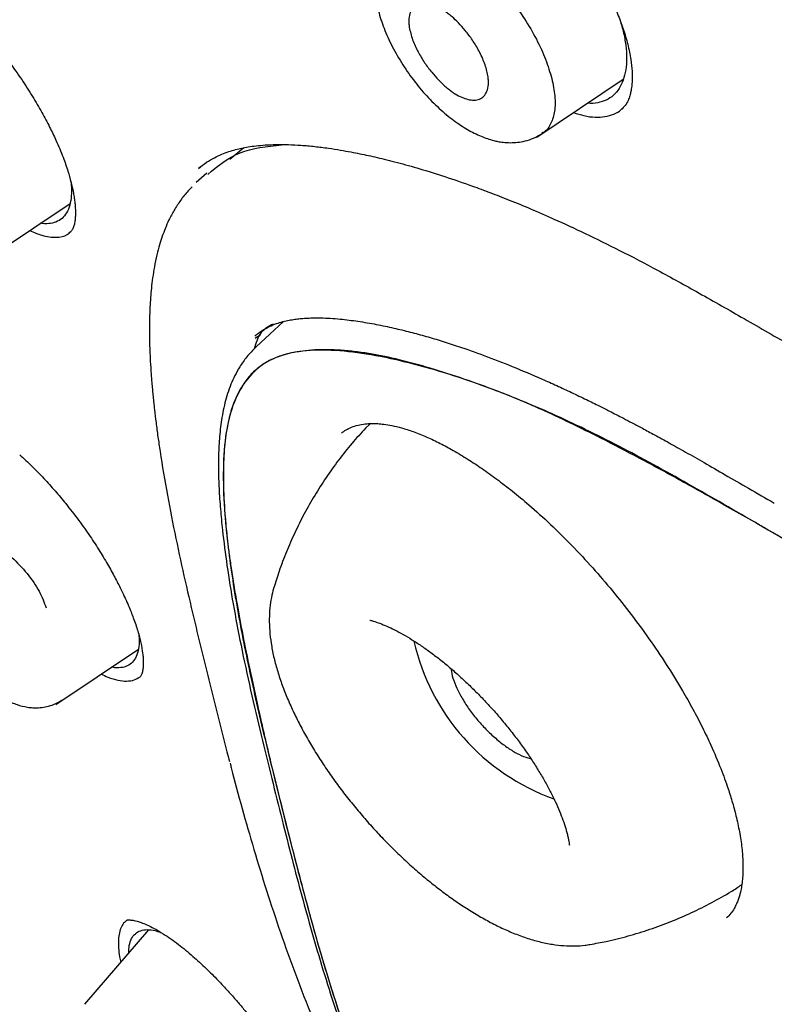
# Model space of a CAD drawing. Header units: millimetres. Extents: x 8 to 1894, y 12 to 2738.
# Tile 24 of 158: x 1386 to 1398, y 702 to 718. Entities that reach past the tile are written whole.
import ezdxf

# ---------------------------------------------------------------- set-up
doc = ezdxf.new("R2010")
doc.units = ezdxf.units.MM

msp = doc.modelspace()

# ---------------------------------------------------------------- linework, layer by layer
at = {"color": 7, "linetype": 'Continuous', "lineweight": 30}
for p, q in [((1394.318, 715.854), (1395.683, 716.771)), ((1395.669, 716.307), (1395.684, 716.32)), ((1389.686, 715.689), (1389.466, 715.501)), ((1388.994, 715.381), (1388.975, 715.366)), ((1389.098, 715.289), (1388.931, 715.139)), ((1385.618, 713.922), (1386.937, 714.808)), ((1386.94, 714.354), (1386.943, 714.357)), ((1390.314, 712.941), (1389.879, 712.54)), ((1389.948, 712.73), (1389.865, 712.675)), ((1391.684, 711.327), (1391.662, 711.308)), ((1390.158, 708.732), (1390.156, 708.725)), ((1391.679, 708.219), (1391.68, 708.219)), ((1386.714, 706.886), (1388.018, 707.762)), ((1394.834, 704.661), (1394.834, 704.661)), ((1388.18, 703.32), (1387.168, 702.146))]:
    msp.add_line(p, q, dxfattribs=at)
at = {"color": 7, "linetype": 'Continuous', "lineweight": 30, "flags": 128}
msp.add_lwpolyline([(1391.695, 711.336), (1391.676, 711.32), (1391.607, 711.255)], dxfattribs=at)
at = {"color": 7, "linetype": 'Continuous', "lineweight": 30}
msp.add_arc((1395.748, 708.65), 3.458, 192.718, 250.408, dxfattribs=at)
for points, knots in [([(1449.656, 655.602), (1449.76, 656.288), (1449.967, 657.654), (1449.976, 659.934), (1449.835, 662.308), (1449.556, 664.767), (1449.136, 667.545), (1448.551, 670.657), (1447.793, 674.102), (1446.85, 678.01), (1445.729, 682.376), (1444.507, 687.175), (1443.22, 692.028), (1441.782, 696.992), (1440.387, 701.25), (1439.109, 704.752), (1438.033, 707.449), (1436.809, 710.223), (1435.393, 713.08), (1433.839, 715.852), (1432.152, 718.505), (1430.372, 720.994), (1428.409, 723.417), (1426.333, 725.725), (1424.204, 727.908), (1421.691, 730.314), (1418.793, 732.893), (1415.521, 735.591), (1412.258, 738.115), (1409.012, 740.481), (1405.792, 742.68), (1402.611, 744.709), (1399.475, 746.589), (1396.377, 748.377), (1393.291, 750.154), (1390.213, 751.859), (1387.16, 753.435), (1384.158, 754.832), (1381.231, 756.03), (1378.389, 757.03), (1375.649, 757.798), (1373.335, 758.231), (1371.435, 758.373), (1369.913, 758.299), (1368.539, 757.982), (1367.376, 757.363), (1366.478, 756.419), (1365.795, 755.133), (1365.344, 753.575), (1365.23, 752.322), (1365.175, 751.726)], [0, 0, 0, 0, 0.019898, 0.0396, 0.059164, 0.078621, 0.098012, 0.12334, 0.14858, 0.173729, 0.207869, 0.241962, 0.27621, 0.310623, 0.345208, 0.362607, 0.380133, 0.397809, 0.41567, 0.433753, 0.448994, 0.464409, 0.479834, 0.495068, 0.510119, 0.525027, 0.547187, 0.569186, 0.591085, 0.612946, 0.634793, 0.656563, 0.678191, 0.699624, 0.721056, 0.742684, 0.764455, 0.786298, 0.808164, 0.830061, 0.852059, 0.874219, 0.889128, 0.904179, 0.91941, 0.93484, 0.950247, 0.965498, 0.983576, 1, 1, 1, 1]), ([(1447.446, 655.562), (1447.532, 656.111), (1447.702, 657.207), (1447.751, 659.014), (1447.689, 660.902), (1447.521, 662.866), (1447.27, 664.884), (1446.891, 667.343), (1446.339, 670.266), (1445.587, 673.668), (1444.71, 677.281), (1443.725, 681.089), (1442.692, 685.068), (1441.629, 689.068), (1440.489, 693.121), (1439.223, 697.25), (1438.026, 700.769), (1436.96, 703.64), (1436.09, 705.827), (1435.132, 708.052), (1434.07, 710.316), (1432.883, 712.618), (1431.663, 714.756), (1430.435, 716.709), (1429.236, 718.464), (1427.941, 720.198), (1426.404, 722.081), (1424.618, 724.079), (1422.599, 726.166), (1420.398, 728.291), (1418.025, 730.44), (1415.49, 732.595), (1412.946, 734.641), (1410.401, 736.586), (1407.653, 738.589), (1404.71, 740.609), (1401.585, 742.611), (1398.489, 744.474), (1395.415, 746.251), (1392.352, 748.012), (1389.31, 749.691), (1386.308, 751.232), (1383.56, 752.501), (1381.069, 753.524), (1378.825, 754.342), (1376.646, 755.02), (1374.546, 755.538), (1372.658, 755.852), (1370.989, 755.961), (1369.543, 755.876), (1368.357, 755.592), (1367.425, 755.135), (1366.721, 754.554), (1366.152, 753.82), (1365.66, 752.859), (1365.282, 751.644), (1365.046, 750.164), (1364.955, 748.565), (1364.982, 746.877), (1365.106, 745.121), (1365.373, 742.711), (1365.858, 739.603), (1366.622, 735.764), (1367.518, 731.852), (1368.499, 727.899), (1369.512, 723.932), (1370.49, 720.172), (1371.477, 716.586), (1372.49, 713.168), (1373.61, 709.691), (1374.708, 706.585), (1375.745, 703.874), (1376.681, 701.576), (1377.705, 699.241), (1378.819, 696.869), (1379.662, 695.257), (1380.084, 694.45)], [0, 0, 0, 0, 0.011709, 0.0234, 0.035079, 0.046745, 0.058401, 0.070053, 0.08835, 0.106637, 0.124908, 0.145647, 0.166375, 0.187119, 0.207887, 0.228673, 0.249479, 0.259892, 0.270315, 0.28075, 0.291198, 0.301658, 0.31213, 0.319994, 0.327864, 0.335737, 0.343609, 0.354092, 0.364563, 0.37502, 0.38755, 0.400066, 0.41258, 0.425091, 0.437599, 0.45323, 0.468841, 0.484431, 0.499999, 0.515569, 0.531166, 0.546782, 0.562408, 0.574915, 0.587424, 0.599934, 0.612454, 0.624987, 0.635443, 0.645912, 0.656393, 0.664263, 0.672136, 0.680006, 0.687871, 0.698343, 0.708803, 0.71925, 0.729685, 0.740108, 0.750521, 0.771326, 0.792113, 0.81288, 0.833624, 0.854353, 0.875091, 0.892532, 0.909986, 0.927451, 0.944927, 0.955919, 0.966921, 0.977933, 0.988958, 1, 1, 1, 1]), ([(1395.484, 745.694), (1395.652, 745.597), (1395.974, 745.411), (1396.437, 745.143), (1396.858, 744.899), (1397.238, 744.678), (1397.575, 744.481), (1397.87, 744.309), (1398.126, 744.159), (1398.357, 744.023), (1398.774, 743.777), (1399.395, 743.409), (1400.438, 742.783), (1401.711, 742.005), (1403.156, 741.093), (1404.552, 740.183), (1405.899, 739.279), (1407.251, 738.346), (1408.538, 737.431), (1409.759, 736.541), (1410.913, 735.68), (1412.068, 734.798), (1413.227, 733.893), (1414.404, 732.953), (1415.339, 732.188), (1416.017, 731.622), (1416.417, 731.285), (1416.805, 730.956), (1417.198, 730.619), (1417.612, 730.261), (1418.042, 729.885), (1418.612, 729.381), (1419.309, 728.755), (1420.121, 728.009), (1420.942, 727.237), (1421.775, 726.437), (1422.625, 725.597), (1423.466, 724.741), (1424.297, 723.869), (1425.115, 722.981), (1425.919, 722.076), (1426.7, 721.163), (1427.453, 720.241), (1428.176, 719.317), (1428.875, 718.383), (1429.426, 717.612), (1429.847, 717.004), (1430.15, 716.557), (1430.454, 716.099), (1430.726, 715.68), (1430.955, 715.319), (1431.137, 715.029), (1431.296, 714.773), (1431.45, 714.52), (1431.616, 714.245), (1431.805, 713.928), (1432.012, 713.574), (1432.227, 713.201), (1432.439, 712.827), (1432.642, 712.463), (1432.888, 712.015), (1433.173, 711.484), (1433.495, 710.866), (1433.887, 710.094), (1434.34, 709.166), (1434.845, 708.086), (1435.379, 706.893), (1435.934, 705.591), (1436.502, 704.183), (1437.036, 702.79), (1437.616, 701.202), (1438.234, 699.422), (1438.881, 697.458), (1439.489, 695.515), (1440.064, 693.589), (1440.609, 691.681), (1441.131, 689.786), (1441.62, 687.955), (1442.083, 686.183), (1442.525, 684.469), (1442.964, 682.757), (1443.404, 681.047), (1443.842, 679.336), (1444.275, 677.615), (1444.666, 676.024), (1445.044, 674.434), (1445.397, 672.886), (1445.748, 671.259), (1446.064, 669.688), (1446.348, 668.146), (1446.599, 666.626), (1446.782, 665.338), (1446.913, 664.271), (1447.004, 663.417), (1447.079, 662.576), (1447.135, 661.748), (1447.172, 660.93), (1447.184, 660.303), (1447.185, 659.855), (1447.182, 659.583), (1447.177, 659.311), (1447.168, 659.038), (1447.156, 658.766), (1447.14, 658.499), (1447.121, 658.246), (1447.104, 658.044), (1447.089, 657.892), (1447.078, 657.783), (1447.066, 657.674), (1447.051, 657.552), (1447.032, 657.404), (1447.008, 657.23), (1446.978, 657.033), (1446.941, 656.813), (1446.895, 656.57), (1446.839, 656.303), (1446.794, 656.121), (1446.77, 656.025)], [0, 0, 0, 0, 0.005154, 0.009884, 0.014188, 0.018068, 0.021524, 0.024504, 0.027077, 0.029334, 0.031588, 0.039811, 0.048252, 0.063358, 0.078464, 0.091951, 0.105439, 0.118927, 0.132415, 0.14386, 0.155305, 0.166749, 0.178191, 0.189738, 0.201737, 0.205994, 0.20995, 0.213671, 0.217566, 0.221703, 0.226037, 0.230466, 0.2388, 0.247039, 0.255014, 0.263756, 0.272498, 0.281237, 0.289975, 0.298713, 0.307464, 0.316237, 0.32481, 0.333365, 0.341914, 0.350496, 0.354416, 0.358464, 0.362644, 0.366854, 0.369823, 0.372441, 0.374709, 0.376792, 0.379291, 0.38217, 0.385428, 0.388911, 0.392313, 0.395628, 0.398857, 0.404568, 0.410206, 0.415845, 0.425918, 0.435995, 0.446078, 0.459579, 0.47308, 0.48658, 0.50007, 0.519674, 0.539285, 0.558898, 0.57851, 0.598123, 0.617736, 0.637348, 0.655326, 0.673305, 0.691284, 0.709263, 0.72724, 0.745383, 0.763841, 0.777968, 0.796396, 0.813876, 0.831037, 0.848197, 0.865355, 0.882512, 0.892578, 0.902642, 0.912706, 0.922768, 0.932828, 0.943038, 0.946501, 0.950013, 0.953564, 0.957143, 0.960751, 0.964386, 0.967903, 0.971034, 0.972689, 0.974209, 0.975607, 0.977268, 0.979374, 0.981924, 0.984738, 0.98795, 0.991563, 0.995578, 1, 1, 1, 1]), ([(1392.689, 720.337), (1392.711, 720.351), (1392.752, 720.376), (1392.819, 720.394), (1392.875, 720.402), (1392.941, 720.405), (1393.027, 720.401), (1393.148, 720.379), (1393.292, 720.336), (1393.46, 720.266), (1393.65, 720.163), (1393.86, 720.026), (1394.088, 719.852), (1394.301, 719.664), (1394.494, 719.473), (1394.668, 719.285), (1394.847, 719.071), (1395.027, 718.828), (1395.205, 718.56), (1395.36, 718.296), (1395.49, 718.042), (1395.596, 717.804), (1395.689, 717.561), (1395.733, 717.404), (1395.755, 717.325)], [0, 0, 0, 0, 0.048011, 0.086523, 0.11541, 0.135531, 0.173447, 0.213151, 0.25595, 0.301737, 0.350553, 0.402553, 0.45776, 0.516141, 0.556818, 0.600099, 0.646801, 0.696985, 0.750711, 0.807965, 0.853188, 0.900298, 0.949242, 1, 1, 1, 1]), ([(1391.977, 718.955), (1391.992, 718.977), (1392.043, 719.047), (1392.177, 719.102), (1392.37, 719.123), (1392.599, 719.077), (1392.852, 718.967), (1393.12, 718.802), (1393.392, 718.588), (1393.656, 718.331), (1393.904, 718.04), (1394.127, 717.728), (1394.316, 717.406), (1394.466, 717.083), (1394.524, 716.884), (1394.553, 716.784)], [0, 0, 0, 0, 0.036256, 0.116792, 0.196951, 0.276557, 0.356707, 0.437329, 0.517761, 0.597588, 0.677634, 0.758064, 0.838647, 0.919291, 1, 1, 1, 1]), ([(1391.973, 718.965), (1391.939, 718.921), (1391.877, 718.841), (1391.817, 718.706), (1391.78, 718.582), (1391.761, 718.476), (1391.753, 718.387), (1391.751, 718.308), (1391.753, 718.223), (1391.76, 718.13), (1391.774, 718.027), (1391.806, 717.868), (1391.871, 717.646), (1391.991, 717.361), (1392.149, 717.072), (1392.337, 716.793), (1392.546, 716.535), (1392.769, 716.309), (1392.996, 716.121), (1393.218, 715.974), (1393.43, 715.868), (1393.59, 715.813), (1393.706, 715.787), (1393.795, 715.773), (1393.899, 715.767), (1394.017, 715.773), (1394.14, 715.795), (1394.273, 715.839), (1394.355, 715.888), (1394.399, 715.914)], [0, 0, 0, 0, 0.040294, 0.074176, 0.101606, 0.127498, 0.144623, 0.162025, 0.181181, 0.202073, 0.224683, 0.24871, 0.306155, 0.365554, 0.426979, 0.488085, 0.548093, 0.607386, 0.664762, 0.719091, 0.770328, 0.817543, 0.832384, 0.851011, 0.876957, 0.901373, 0.930084, 0.96303, 1, 1, 1, 1]), ([(1392.301, 717.592), (1392.298, 717.616), (1392.292, 717.664), (1392.294, 717.749), (1392.315, 717.837), (1392.365, 717.912), (1392.455, 717.971), (1392.602, 717.982), (1392.762, 717.916), (1392.867, 717.848), (1392.92, 717.808), (1392.992, 717.748), (1393.083, 717.661), (1393.192, 717.539), (1393.305, 717.388), (1393.411, 717.212), (1393.498, 717.019), (1393.541, 716.865), (1393.552, 716.757), (1393.552, 716.67), (1393.533, 716.578), (1393.485, 716.5), (1393.415, 716.453), (1393.329, 716.438), (1393.204, 716.453), (1393.081, 716.505), (1392.976, 716.574), (1392.922, 716.615), (1392.85, 716.675), (1392.759, 716.763), (1392.649, 716.886), (1392.537, 717.037), (1392.432, 717.212), (1392.343, 717.406), (1392.315, 717.528), (1392.301, 717.592)], [0, 0, 0, 0, 0.017894, 0.035369, 0.069588, 0.102526, 0.134219, 0.193705, 0.248425, 0.260418, 0.274124, 0.289385, 0.315245, 0.344754, 0.377857, 0.414477, 0.454837, 0.498779, 0.516946, 0.534873, 0.569618, 0.603066, 0.634939, 0.665649, 0.694918, 0.749222, 0.761557, 0.775372, 0.790733, 0.816875, 0.846363, 0.879506, 0.916075, 0.956148, 1, 1, 1, 1]), ([(1395.64, 717.681), (1395.65, 717.65), (1395.685, 717.539), (1395.718, 717.36), (1395.74, 717.151), (1395.733, 716.961), (1395.699, 716.793), (1395.64, 716.651), (1395.556, 716.537), (1395.448, 716.453), (1395.317, 716.404), (1395.207, 716.385), (1395.137, 716.393), (1395.123, 716.394)], [0, 0, 0, 0, 0.041083, 0.144255, 0.247828, 0.351071, 0.455758, 0.560617, 0.663836, 0.767218, 0.870462, 0.973688, 1, 1, 1, 1]), ([(1385.752, 717.328), (1385.827, 717.235), (1385.973, 717.054), (1386.171, 716.773), (1386.344, 716.505), (1386.49, 716.254), (1386.613, 716.023), (1386.727, 715.784), (1386.826, 715.549), (1386.902, 715.33), (1386.95, 715.158), (1386.98, 715.031), (1386.998, 714.934), (1387.01, 714.852), (1387.019, 714.771), (1387.023, 714.7), (1387.023, 714.633), (1387.02, 714.572), (1387.012, 714.509), (1386.998, 714.447), (1386.976, 714.392), (1386.953, 714.367), (1386.941, 714.354)], [0, 0, 0, 0, 0.078505, 0.152227, 0.221089, 0.285, 0.343915, 0.397841, 0.469484, 0.530288, 0.580277, 0.619448, 0.648106, 0.675379, 0.705603, 0.738729, 0.762529, 0.792697, 0.831721, 0.879417, 0.935537, 1, 1, 1, 1]), ([(1395.755, 717.325), (1395.773, 717.243), (1395.807, 717.093), (1395.825, 716.911), (1395.826, 716.779), (1395.821, 716.695), (1395.814, 716.636), (1395.806, 716.586), (1395.791, 716.523), (1395.767, 716.45), (1395.73, 716.371), (1395.69, 716.329), (1395.668, 716.306)], [0, 0, 0, 0, 0.1604, 0.292323, 0.396177, 0.472228, 0.508335, 0.557596, 0.63182, 0.730581, 0.853431, 1, 1, 1, 1]), ([(1394.553, 716.784), (1394.573, 716.69), (1394.611, 716.501), (1394.606, 716.261), (1394.547, 716.069), (1394.472, 715.956), (1394.407, 715.925), (1394.394, 715.919)], [0, 0, 0, 0, 0.23693, 0.472939, 0.707595, 0.944115, 1, 1, 1, 1]), ([(1394.899, 716.244), (1394.954, 716.227), (1395.073, 716.189), (1395.239, 716.168), (1395.398, 716.175), (1395.535, 716.217), (1395.628, 716.265), (1395.667, 716.307), (1395.675, 716.315)], [0, 0, 0, 0, 0.172017, 0.369678, 0.563789, 0.757421, 0.95367, 1, 1, 1, 1]), ([(1388.97, 715.363), (1389.011, 715.396), (1389.089, 715.458), (1389.213, 715.53), (1389.33, 715.585), (1389.443, 715.628), (1389.551, 715.659), (1389.652, 715.683), (1389.761, 715.704), (1389.882, 715.721), (1390.027, 715.734), (1390.198, 715.742), (1390.387, 715.741), (1390.593, 715.73), (1390.803, 715.71), (1391.012, 715.684), (1391.203, 715.654), (1391.369, 715.624), (1391.516, 715.596), (1391.654, 715.567), (1391.795, 715.535), (1391.948, 715.498), (1392.171, 715.441), (1392.475, 715.356), (1392.87, 715.232), (1393.242, 715.105), (1393.583, 714.979), (1393.888, 714.86), (1394.225, 714.721), (1394.625, 714.547), (1395.094, 714.33), (1395.64, 714.062), (1396.241, 713.747), (1396.898, 713.384), (1397.609, 712.979), (1398.104, 712.693), (1398.359, 712.545)], [0, 0, 0, 0, 0.029449, 0.05528, 0.077504, 0.096142, 0.112852, 0.128521, 0.143149, 0.161666, 0.181525, 0.204361, 0.230203, 0.254515, 0.280914, 0.305841, 0.327688, 0.346403, 0.361928, 0.376495, 0.391277, 0.407529, 0.425239, 0.46177, 0.501632, 0.544824, 0.571841, 0.600833, 0.632672, 0.667378, 0.712469, 0.761717, 0.81516, 0.87266, 0.934255, 1, 1, 1, 1]), ([(1389.116, 715.267), (1389.272, 715.399), (1389.58, 715.658), (1390.05, 715.71), (1390.281, 715.736)], [0, 0, 0, 0, 0.507232, 1, 1, 1, 1]), ([(1386.953, 715.144), (1386.957, 715.085), (1386.964, 714.964), (1386.944, 714.812), (1386.902, 714.684), (1386.835, 714.586), (1386.745, 714.52), (1386.633, 714.489), (1386.542, 714.483), (1386.485, 714.497), (1386.477, 714.499)], [0, 0, 0, 0, 0.136422, 0.277956, 0.419562, 0.559052, 0.698911, 0.83833, 0.977838, 1, 1, 1, 1]), ([(1388.868, 715.071), (1388.846, 715.049), (1388.778, 714.983), (1388.683, 714.858), (1388.584, 714.707), (1388.504, 714.556), (1388.443, 714.418), (1388.394, 714.286), (1388.35, 714.149), (1388.308, 713.989), (1388.271, 713.814), (1388.243, 713.637), (1388.223, 713.474), (1388.21, 713.319), (1388.2, 713.159), (1388.193, 712.981), (1388.191, 712.777), (1388.195, 712.552), (1388.205, 712.327), (1388.217, 712.134), (1388.229, 711.986), (1388.238, 711.877), (1388.248, 711.776), (1388.259, 711.667), (1388.275, 711.522), (1388.297, 711.336), (1388.326, 711.117), (1388.382, 710.737), (1388.472, 710.204), (1388.607, 709.518), (1388.755, 708.84), (1388.939, 708.052), (1389.163, 707.149), (1389.34, 706.426), (1389.445, 706.035), (1389.459, 705.983)], [0, 0, 0, 0, 0.013492, 0.041454, 0.069034, 0.094099, 0.115361, 0.132768, 0.151497, 0.173356, 0.197984, 0.220344, 0.240408, 0.258192, 0.276071, 0.296782, 0.319882, 0.345712, 0.372008, 0.393843, 0.407982, 0.419167, 0.42861, 0.43995, 0.453432, 0.474326, 0.497726, 0.520996, 0.590417, 0.657905, 0.72375, 0.788647, 0.886866, 0.985076, 1, 1, 1, 1]), ([(1386.3, 714.379), (1386.365, 714.351), (1386.518, 714.286), (1386.719, 714.266), (1386.874, 714.289), (1386.932, 714.349), (1386.949, 714.367)], [0, 0, 0, 0, 0.238504, 0.558278, 0.866081, 1, 1, 1, 1]), ([(1389.859, 712.711), (1389.896, 712.742), (1389.967, 712.798), (1390.082, 712.861), (1390.192, 712.907), (1390.299, 712.939), (1390.398, 712.961), (1390.49, 712.977), (1390.577, 712.987), (1390.669, 712.995), (1390.777, 712.999), (1390.905, 712.999), (1391.051, 712.993), (1391.246, 712.978), (1391.488, 712.947), (1391.771, 712.899), (1392.047, 712.841), (1392.31, 712.777), (1392.565, 712.708), (1392.818, 712.632), (1393.122, 712.534), (1393.49, 712.404), (1393.931, 712.232), (1394.317, 712.069), (1394.632, 711.928), (1394.865, 711.82), (1395.09, 711.712), (1395.291, 711.613), (1395.448, 711.534), (1395.576, 711.469), (1395.694, 711.407), (1395.832, 711.335), (1395.995, 711.248), (1396.191, 711.142), (1396.417, 711.017), (1396.678, 710.871), (1396.973, 710.703), (1397.305, 710.512), (1397.675, 710.298), (1397.935, 710.147), (1398.072, 710.068)], [0, 0, 0, 0, 0.030537, 0.057222, 0.080059, 0.099289, 0.116527, 0.132072, 0.145912, 0.159987, 0.176513, 0.195944, 0.217742, 0.240299, 0.278276, 0.316282, 0.351398, 0.383615, 0.414082, 0.444353, 0.474473, 0.520894, 0.570992, 0.623183, 0.648058, 0.673118, 0.698047, 0.719503, 0.736598, 0.747608, 0.7593, 0.773507, 0.790241, 0.809885, 0.833515, 0.859523, 0.889166, 0.922458, 0.959404, 1, 1, 1, 1]), ([(1390.147, 712.901), (1390.078, 712.863), (1389.93, 712.782), (1389.876, 712.601), (1389.848, 712.505)], [0, 0, 0, 0, 0.469027, 1, 1, 1, 1]), ([(1389.882, 712.542), (1389.83, 712.49), (1389.733, 712.392), (1389.624, 712.233), (1389.543, 712.09), (1389.48, 711.951), (1389.428, 711.807), (1389.385, 711.657), (1389.342, 711.456), (1389.306, 711.205), (1389.285, 710.905), (1389.282, 710.606), (1389.291, 710.297), (1389.314, 709.974), (1389.353, 709.57), (1389.417, 709.072), (1389.515, 708.464), (1389.641, 707.807), (1389.79, 707.114), (1389.955, 706.41), (1390.123, 705.725), (1390.287, 705.073), (1390.443, 704.455), (1390.599, 703.864), (1390.76, 703.281), (1390.936, 702.686), (1391.115, 702.117), (1391.299, 701.578), (1391.483, 701.071), (1391.687, 700.544), (1391.918, 699.996), (1392.177, 699.431), (1392.467, 698.857), (1392.689, 698.441), (1392.826, 698.216), (1392.844, 698.185)], [0, 0, 0, 0, 0.02031, 0.038069, 0.053303, 0.067483, 0.081463, 0.095234, 0.10879, 0.134175, 0.157864, 0.180636, 0.203892, 0.227652, 0.251907, 0.291761, 0.334008, 0.378685, 0.426677, 0.474468, 0.520181, 0.563832, 0.60552, 0.644522, 0.682718, 0.722051, 0.762541, 0.793987, 0.826112, 0.858996, 0.892809, 0.92718, 0.96117, 0.994679, 1, 1, 1, 1]), ([(1398.045, 709.603), (1397.668, 709.822), (1396.917, 710.258), (1395.814, 710.876), (1394.748, 711.407), (1393.726, 711.841), (1392.751, 712.176), (1391.934, 712.381), (1391.263, 712.483), (1390.731, 712.498), (1390.297, 712.427), (1389.968, 712.267), (1389.732, 712.043), (1389.555, 711.751), (1389.424, 711.356), (1389.358, 710.845), (1389.357, 710.225), (1389.42, 709.451), (1389.551, 708.528), (1389.76, 707.454), (1390.011, 706.36), (1390.284, 705.259), (1390.561, 704.165), (1390.859, 703.067), (1391.202, 701.949), (1391.566, 700.927), (1391.942, 700.004), (1392.324, 699.187), (1392.629, 698.59), (1392.823, 698.268), (1392.846, 698.229)], [0, 0, 0, 0, 0.045572, 0.091057, 0.136225, 0.181292, 0.226644, 0.272113, 0.302437, 0.332763, 0.363057, 0.385794, 0.408521, 0.431219, 0.453828, 0.48389, 0.514074, 0.544331, 0.589561, 0.634695, 0.679831, 0.724988, 0.770198, 0.815401, 0.860481, 0.905434, 0.935553, 0.965771, 0.995881, 1, 1, 1, 1]), ([(1398.045, 709.603), (1397.793, 709.748), (1397.304, 710.029), (1396.602, 710.422), (1395.948, 710.777), (1395.364, 711.081), (1394.847, 711.338), (1394.504, 711.499), (1394.297, 711.591), (1394.214, 711.628), (1394.131, 711.663), (1394.05, 711.698), (1393.97, 711.731), (1393.892, 711.763), (1393.815, 711.793), (1393.57, 711.888), (1393.171, 712.034), (1392.637, 712.206), (1392.144, 712.34), (1391.752, 712.421), (1391.449, 712.466), (1391.221, 712.488), (1391.007, 712.497), (1390.805, 712.494), (1390.616, 712.477), (1390.439, 712.446), (1390.256, 712.398), (1390.071, 712.321), (1389.895, 712.202), (1389.769, 712.076), (1389.682, 711.959), (1389.622, 711.862), (1389.569, 711.757), (1389.521, 711.644), (1389.48, 711.522), (1389.43, 711.333), (1389.384, 711.052), (1389.358, 710.657), (1389.363, 710.204), (1389.39, 709.826), (1389.416, 709.571), (1389.428, 709.456), (1389.44, 709.358), (1389.453, 709.256), (1389.468, 709.15), (1389.491, 708.987), (1389.527, 708.761), (1389.587, 708.408), (1389.67, 707.966), (1389.78, 707.426), (1389.883, 706.95), (1389.973, 706.553), (1390.044, 706.247), (1390.119, 705.931), (1390.199, 705.604), (1390.293, 705.227), (1390.396, 704.819), (1390.505, 704.398), (1390.603, 704.023), (1390.682, 703.726), (1390.744, 703.499), (1390.79, 703.332), (1390.835, 703.174), (1390.887, 702.992), (1390.984, 702.665), (1391.126, 702.205), (1391.27, 701.774), (1391.368, 701.492), (1391.418, 701.351), (1391.468, 701.212), (1391.519, 701.075), (1391.57, 700.939), (1391.652, 700.725), (1391.767, 700.435), (1391.921, 700.068), (1392.08, 699.71), (1392.244, 699.36), (1392.413, 699.019), (1392.588, 698.686), (1392.73, 698.424), (1392.82, 698.271), (1392.845, 698.228)], [0, 0, 0, 0, 0.030454, 0.059205, 0.086272, 0.111676, 0.132677, 0.152433, 0.15617, 0.159861, 0.163504, 0.167102, 0.170653, 0.174159, 0.177619, 0.181034, 0.207394, 0.232583, 0.256655, 0.279672, 0.292379, 0.304781, 0.316892, 0.32873, 0.340313, 0.351661, 0.362794, 0.377735, 0.392625, 0.40756, 0.415076, 0.422638, 0.430258, 0.437946, 0.445714, 0.453573, 0.472334, 0.49258, 0.5144, 0.537864, 0.544619, 0.548807, 0.553139, 0.557618, 0.562243, 0.567013, 0.578839, 0.591482, 0.6122, 0.634808, 0.65931, 0.67152, 0.684152, 0.697206, 0.710684, 0.724586, 0.743789, 0.761122, 0.776583, 0.790171, 0.797754, 0.804597, 0.8107, 0.817117, 0.826909, 0.850454, 0.872676, 0.87828, 0.883795, 0.88922, 0.894558, 0.899807, 0.904968, 0.919328, 0.933177, 0.946532, 0.959411, 0.971834, 0.983824, 0.995406, 1, 1, 1, 1]), ([(1391.608, 711.254), (1391.536, 711.175), (1391.388, 711.012), (1391.181, 710.751), (1390.984, 710.475), (1390.803, 710.191), (1390.637, 709.9), (1390.488, 709.602), (1390.356, 709.3), (1390.245, 709.009), (1390.185, 708.817), (1390.158, 708.728)], [0, 0, 0, 0, 0.108549, 0.224457, 0.339729, 0.454341, 0.568266, 0.681468, 0.793907, 0.905531, 1, 1, 1, 1]), ([(1391.23, 711.177), (1391.253, 711.194), (1391.299, 711.229), (1391.384, 711.272), (1391.486, 711.305), (1391.598, 711.324), (1391.703, 711.33), (1391.801, 711.327), (1391.905, 711.317), (1392.029, 711.297), (1392.184, 711.26), (1392.367, 711.201), (1392.572, 711.119), (1392.784, 711.018), (1393.002, 710.901), (1393.223, 710.768), (1393.453, 710.617), (1393.687, 710.449), (1393.935, 710.258), (1394.218, 710.022), (1394.534, 709.737), (1394.872, 709.403), (1395.201, 709.05), (1395.513, 708.685), (1395.811, 708.31), (1396.096, 707.921), (1396.369, 707.516), (1396.598, 707.144), (1396.786, 706.811), (1396.935, 706.524), (1397.086, 706.208), (1397.224, 705.883), (1397.334, 705.58), (1397.415, 705.322), (1397.478, 705.084), (1397.53, 704.834), (1397.565, 704.587), (1397.58, 704.344), (1397.573, 704.117), (1397.547, 703.957), (1397.52, 703.856), (1397.5, 703.792), (1397.472, 703.725), (1397.435, 703.653), (1397.385, 703.577), (1397.341, 703.533), (1397.318, 703.51)], [0, 0, 0, 0, 0.021291, 0.04247, 0.063553, 0.083544, 0.100621, 0.11476, 0.128263, 0.145154, 0.164025, 0.185281, 0.208563, 0.230919, 0.251711, 0.274566, 0.295694, 0.31762, 0.340631, 0.364716, 0.396278, 0.428071, 0.459373, 0.490194, 0.520548, 0.551137, 0.582743, 0.615377, 0.63772, 0.66053, 0.682632, 0.712869, 0.739566, 0.758929, 0.780271, 0.804292, 0.830107, 0.854934, 0.884341, 0.913095, 0.922645, 0.932811, 0.945555, 0.961005, 0.979154, 1, 1, 1, 1]), ([(1386.141, 710.835), (1386.206, 710.775), (1386.333, 710.658), (1386.521, 710.464), (1386.699, 710.266), (1386.884, 710.045), (1387.07, 709.805), (1387.252, 709.55), (1387.409, 709.308), (1387.544, 709.082), (1387.657, 708.876), (1387.764, 708.665), (1387.859, 708.457), (1387.944, 708.243), (1388.012, 708.045), (1388.061, 707.857), (1388.084, 707.72), (1388.093, 707.621), (1388.096, 707.546), (1388.093, 707.476), (1388.084, 707.409), (1388.07, 707.353), (1388.051, 707.331), (1388.042, 707.319)], [0, 0, 0, 0, 0.053654, 0.105276, 0.154797, 0.202149, 0.261822, 0.317544, 0.36938, 0.41748, 0.46184, 0.502403, 0.556019, 0.600943, 0.652717, 0.704044, 0.755171, 0.780704, 0.808267, 0.843934, 0.887923, 0.94, 1, 1, 1, 1]), ([(1384.405, 710.031), (1384.381, 710.001), (1384.336, 709.943), (1384.282, 709.835), (1384.246, 709.719), (1384.228, 709.604), (1384.224, 709.514), (1384.226, 709.426), (1384.235, 709.332), (1384.252, 709.228), (1384.276, 709.121), (1384.313, 708.992), (1384.371, 708.831), (1384.448, 708.653), (1384.543, 708.465), (1384.653, 708.274), (1384.783, 708.071), (1384.928, 707.87), (1385.076, 707.684), (1385.222, 707.52), (1385.362, 707.379), (1385.506, 707.247), (1385.651, 707.13), (1385.795, 707.031), (1385.942, 706.947), (1386.093, 706.882), (1386.233, 706.845), (1386.357, 706.831), (1386.462, 706.832), (1386.576, 706.85), (1386.692, 706.886), (1386.765, 706.929), (1386.804, 706.952)], [0, 0, 0, 0, 0.028031, 0.053298, 0.085909, 0.112229, 0.132506, 0.149227, 0.175943, 0.199032, 0.22292, 0.253487, 0.29074, 0.334717, 0.372083, 0.4132, 0.458138, 0.50413, 0.547591, 0.588557, 0.62687, 0.662607, 0.706314, 0.745565, 0.780369, 0.825903, 0.8671, 0.886964, 0.914592, 0.938672, 0.967228, 1, 1, 1, 1]), ([(1403.45, 688.345), (1403.748, 688.173), (1404.345, 687.831), (1405.238, 687.348), (1406.116, 686.919), (1406.973, 686.563), (1407.872, 686.262), (1408.797, 686.04), (1409.627, 685.932), (1410.31, 685.913), (1410.856, 685.961), (1411.306, 686.076), (1411.655, 686.255), (1411.914, 686.479), (1412.117, 686.759), (1412.275, 687.133), (1412.363, 687.617), (1412.376, 688.208), (1412.316, 688.948), (1412.173, 689.843), (1411.946, 690.894), (1411.678, 691.975), (1411.385, 693.114), (1411.095, 694.301), (1410.773, 695.552), (1410.452, 696.66), (1410.135, 697.617), (1409.844, 698.411), (1409.502, 699.222), (1409.126, 699.984), (1408.719, 700.688), (1408.298, 701.325), (1407.83, 701.955), (1407.261, 702.634), (1406.588, 703.344), (1405.825, 704.077), (1404.915, 704.887), (1403.864, 705.761), (1402.678, 706.673), (1401.499, 707.51), (1400.331, 708.268), (1399.179, 708.952), (1398.423, 709.386), (1398.045, 709.603)], [0, 0, 0, 0, 0.024906, 0.049746, 0.074517, 0.09932, 0.124308, 0.155638, 0.186893, 0.207788, 0.228681, 0.249507, 0.265131, 0.28078, 0.296418, 0.312016, 0.332817, 0.353692, 0.374499, 0.405554, 0.436697, 0.467924, 0.499157, 0.534095, 0.569015, 0.603947, 0.624587, 0.645281, 0.665923, 0.686483, 0.702101, 0.717782, 0.733483, 0.74919, 0.770118, 0.791068, 0.812016, 0.843428, 0.874758, 0.905892, 0.937096, 0.968517, 1, 1, 1, 1]), ([(1403.45, 688.345), (1403.7, 688.202), (1404.186, 687.925), (1404.892, 687.547), (1405.552, 687.212), (1406.143, 686.932), (1406.669, 686.703), (1407.022, 686.563), (1407.24, 686.482), (1407.337, 686.447), (1407.433, 686.414), (1407.526, 686.383), (1407.618, 686.353), (1407.707, 686.325), (1407.955, 686.251), (1408.349, 686.145), (1408.875, 686.03), (1409.369, 685.952), (1409.766, 685.915), (1410.077, 685.905), (1410.314, 685.908), (1410.54, 685.923), (1410.755, 685.95), (1410.959, 685.989), (1411.152, 686.039), (1411.352, 686.107), (1411.553, 686.2), (1411.745, 686.328), (1411.889, 686.462), (1411.996, 686.59), (1412.074, 686.704), (1412.142, 686.828), (1412.201, 686.96), (1412.262, 687.134), (1412.316, 687.359), (1412.355, 687.647), (1412.367, 687.893), (1412.368, 688.081), (1412.366, 688.2), (1412.361, 688.322), (1412.354, 688.449), (1412.344, 688.579), (1412.332, 688.712), (1412.305, 688.968), (1412.249, 689.365), (1412.155, 689.9), (1412.075, 690.289), (1412.027, 690.512), (1412.013, 690.575), (1411.999, 690.638), (1411.984, 690.703), (1411.969, 690.767), (1411.954, 690.833), (1411.929, 690.941), (1411.89, 691.106), (1411.833, 691.341), (1411.765, 691.613), (1411.687, 691.923), (1411.599, 692.272), (1411.502, 692.659), (1411.389, 693.109), (1411.267, 693.594), (1411.143, 694.091), (1411.026, 694.549), (1410.919, 694.968), (1410.819, 695.348), (1410.74, 695.643), (1410.677, 695.87), (1410.625, 696.056), (1410.565, 696.261), (1410.498, 696.485), (1410.436, 696.686), (1410.381, 696.863), (1410.333, 697.012), (1410.285, 697.16), (1410.236, 697.307), (1410.187, 697.453), (1410.096, 697.716), (1409.961, 698.092), (1409.772, 698.576), (1409.613, 698.952), (1409.491, 699.224), (1409.411, 699.396), (1409.329, 699.566), (1409.247, 699.732), (1409.163, 699.894), (1409.029, 700.147), (1408.835, 700.49), (1408.568, 700.922), (1408.329, 701.276), (1408.129, 701.554), (1407.974, 701.76), (1407.815, 701.965), (1407.652, 702.167), (1407.483, 702.367), (1407.217, 702.672), (1406.841, 703.08), (1406.34, 703.589), (1405.807, 704.099), (1405.217, 704.632), (1404.568, 705.187), (1403.887, 705.739), (1403.402, 706.116), (1403.124, 706.328), (1403.035, 706.395), (1402.946, 706.462), (1402.856, 706.529), (1402.766, 706.597), (1402.524, 706.776), (1402.117, 707.069), (1401.533, 707.468), (1400.908, 707.876), (1400.245, 708.294), (1399.544, 708.723), (1398.804, 709.163), (1398.303, 709.454), (1398.045, 709.603)], [0, 0, 0, 0, 0.0208968, 0.0406141, 0.0591687, 0.0765811, 0.0909791, 0.1045327, 0.1074621, 0.1103504, 0.1131982, 0.1160056, 0.1187732, 0.1215012, 0.1241902, 0.1415288, 0.1583028, 0.1745493, 0.1903099, 0.1991159, 0.2077873, 0.2163338, 0.2247655, 0.2330929, 0.2413271, 0.2494795, 0.2600224, 0.2704505, 0.2808131, 0.287021, 0.2932342, 0.2994638, 0.3057205, 0.312015, 0.3225202, 0.3335199, 0.3450519, 0.3490611, 0.3531355, 0.3572762, 0.3614841, 0.3657602, 0.3701054, 0.3745206, 0.3904247, 0.4074967, 0.4235013, 0.4253556, 0.4272216, 0.4290993, 0.4309887, 0.4328899, 0.4348029, 0.4367276, 0.4424435, 0.4492288, 0.4570833, 0.4660067, 0.4759988, 0.4870593, 0.4991876, 0.5143744, 0.5284055, 0.5412818, 0.5530041, 0.5635735, 0.5729908, 0.5774992, 0.5822795, 0.5882593, 0.5943043, 0.6004635, 0.6045108, 0.6085074, 0.6124537, 0.6163499, 0.6201963, 0.623993, 0.6371821, 0.6496479, 0.6614118, 0.6658471, 0.6701797, 0.6744115, 0.6785445, 0.6825809, 0.6865231, 0.6973143, 0.7078883, 0.7183054, 0.7234759, 0.7286311, 0.7337792, 0.7389284, 0.7440869, 0.749263, 0.7628069, 0.7768419, 0.7914402, 0.8066663, 0.8245337, 0.8433287, 0.8606832, 0.8630144, 0.8653595, 0.8677184, 0.8700912, 0.872478, 0.8748788, 0.8892624, 0.9047666, 0.9214228, 0.939256, 0.9582863, 0.9785299, 1, 1, 1, 1]), ([(1385.906, 709.288), (1385.942, 709.262), (1386.065, 709.179), (1386.264, 708.956), (1386.469, 708.671), (1386.529, 708.499), (1386.559, 708.413)], [0, 0, 0, 0, 0.124763, 0.416353, 0.708222, 1, 1, 1, 1]), ([(1390.155, 708.72), (1390.143, 708.673), (1390.116, 708.572), (1390.094, 708.41), (1390.085, 708.234), (1390.092, 708.048), (1390.115, 707.851), (1390.154, 707.645), (1390.21, 707.434), (1390.28, 707.218), (1390.364, 707.001), (1390.461, 706.783), (1390.569, 706.564), (1390.689, 706.346), (1390.818, 706.128), (1390.957, 705.913), (1391.105, 705.699), (1391.262, 705.488), (1391.426, 705.281), (1391.597, 705.079), (1391.774, 704.881), (1391.956, 704.69), (1392.144, 704.505), (1392.335, 704.328), (1392.53, 704.159), (1392.728, 703.999), (1392.928, 703.849), (1393.129, 703.709), (1393.332, 703.581), (1393.536, 703.464), (1393.74, 703.359), (1393.946, 703.268), (1394.151, 703.192), (1394.357, 703.132), (1394.555, 703.091), (1394.741, 703.069), (1394.913, 703.065), (1395.052, 703.072), (1395.132, 703.087), (1395.158, 703.092)], [0, 0, 0, 0, 0.021384, 0.045728, 0.071259, 0.098029, 0.125898, 0.154536, 0.183532, 0.212486, 0.241223, 0.269694, 0.297903, 0.325879, 0.353659, 0.38128, 0.408775, 0.436175, 0.46351, 0.490804, 0.518082, 0.545366, 0.572675, 0.600032, 0.627465, 0.655001, 0.682674, 0.710518, 0.738575, 0.76689, 0.795507, 0.824464, 0.853772, 0.883372, 0.91301, 0.939248, 0.964347, 0.988274, 1, 1, 1, 1]), ([(1391.676, 708.219), (1391.695, 708.214), (1391.742, 708.202), (1391.833, 708.17), (1391.945, 708.124), (1392.069, 708.066), (1392.202, 707.995), (1392.343, 707.911), (1392.49, 707.815), (1392.643, 707.706), (1392.8, 707.586), (1392.958, 707.456), (1393.117, 707.315), (1393.276, 707.166), (1393.432, 707.009), (1393.585, 706.846), (1393.733, 706.678), (1393.875, 706.505), (1394.011, 706.331), (1394.139, 706.155), (1394.257, 705.979), (1394.366, 705.805), (1394.465, 705.635), (1394.552, 705.47), (1394.628, 705.311), (1394.692, 705.161), (1394.744, 705.021), (1394.775, 704.923), (1394.789, 704.873), (1394.792, 704.863)], [0, 0, 0, 0, 0.023353, 0.058386, 0.094137, 0.1306, 0.167728, 0.205455, 0.243707, 0.282407, 0.321484, 0.360869, 0.400501, 0.440325, 0.48029, 0.520348, 0.560454, 0.600566, 0.640626, 0.680593, 0.720419, 0.760056, 0.79945, 0.838543, 0.877269, 0.91556, 0.953342, 0.990544, 1, 1, 1, 1]), ([(1388.025, 707.985), (1388.027, 707.961), (1388.035, 707.878), (1388.023, 707.763), (1387.989, 707.64), (1387.929, 707.55), (1387.846, 707.489), (1387.74, 707.464), (1387.655, 707.461), (1387.6, 707.476), (1387.594, 707.477)], [0, 0, 0, 0, 0.063273, 0.21741, 0.371457, 0.523291, 0.675592, 0.827341, 0.979188, 1, 1, 1, 1]), ([(1387.429, 707.367), (1387.466, 707.349), (1387.56, 707.304), (1387.696, 707.266), (1387.835, 707.25), (1387.954, 707.267), (1388.015, 707.305), (1388.045, 707.323)], [0, 0, 0, 0, 0.138141, 0.357649, 0.573523, 0.789146, 1, 1, 1, 1]), ([(1392.964, 707.449), (1392.964, 707.436), (1392.966, 707.381), (1393.001, 707.263), (1393.069, 707.102), (1393.165, 706.93), (1393.282, 706.758), (1393.418, 706.591), (1393.568, 706.436), (1393.725, 706.297), (1393.883, 706.18), (1394.035, 706.093), (1394.15, 706.043), (1394.206, 706.033), (1394.221, 706.03)], [0, 0, 0, 0, 0.030199, 0.123251, 0.217278, 0.311532, 0.404468, 0.497855, 0.591619, 0.685684, 0.778924, 0.871956, 0.966133, 1, 1, 1, 1]), ([(1389.467, 705.957), (1389.474, 705.932), (1389.588, 705.481), (1389.835, 704.6), (1390.248, 703.289), (1390.698, 702.081), (1391.174, 700.984), (1391.617, 700.062), (1391.964, 699.447), (1392.123, 699.164)], [0, 0, 0, 0, 0.012009, 0.213008, 0.413565, 0.614107, 0.749023, 0.884713, 1, 1, 1, 1]), ([(1394.792, 704.863), (1394.797, 704.841), (1394.812, 704.782), (1394.827, 704.713), (1394.831, 704.672), (1394.833, 704.661)], [0, 0, 0, 0, 0.287507, 0.796949, 1, 1, 1, 1]), ([(1395.161, 703.091), (1395.245, 703.106), (1395.447, 703.143), (1395.762, 703.222), (1396.104, 703.326), (1396.439, 703.45), (1396.766, 703.591), (1397.083, 703.75), (1397.346, 703.898), (1397.5, 703.998), (1397.555, 704.034)], [0, 0, 0, 0, 0.099407, 0.237899, 0.376294, 0.51414, 0.6514, 0.788055, 0.924093, 1, 1, 1, 1]), ([(1387.836, 703.473), (1387.818, 703.458), (1387.778, 703.426), (1387.737, 703.35), (1387.709, 703.253), (1387.698, 703.137), (1387.705, 703.003), (1387.719, 702.894), (1387.736, 702.825), (1387.74, 702.81)], [0, 0, 0, 0, 0.1392649, 0.30213, 0.465391, 0.6289769, 0.7927542, 0.9565839, 1, 1, 1, 1]), ([(1387.835, 703.474), (1387.838, 703.476), (1387.845, 703.479), (1387.86, 703.479), (1387.877, 703.478), (1387.896, 703.477), (1387.921, 703.475), (1387.954, 703.469), (1388.001, 703.458), (1388.067, 703.437), (1388.156, 703.401), (1388.27, 703.345), (1388.363, 703.289), (1388.412, 703.259)], [0, 0, 0, 0, 0.1181471, 0.2185631, 0.3008295, 0.3644487, 0.4118352, 0.4633287, 0.5331058, 0.621415, 0.7285073, 0.8546227, 1, 1, 1, 1]), ([(1387.867, 702.957), (1387.867, 702.987), (1387.868, 703.065), (1387.896, 703.162), (1387.949, 703.249), (1388.028, 703.304), (1388.129, 703.328), (1388.243, 703.323), (1388.331, 703.295), (1388.372, 703.283)], [0, 0, 0, 0, 0.0934534, 0.2505808, 0.4050529, 0.5595642, 0.7143507, 0.8688732, 1, 1, 1, 1]), ([(1388.412, 703.259), (1388.491, 703.206), (1388.641, 703.104), (1388.871, 702.913), (1389.081, 702.72), (1389.268, 702.534), (1389.429, 702.361), (1389.564, 702.209), (1389.679, 702.073), (1389.811, 701.91), (1389.962, 701.711), (1390.129, 701.474), (1390.281, 701.241), (1390.428, 700.999), (1390.57, 700.738), (1390.688, 700.494), (1390.776, 700.278), (1390.835, 700.103), (1390.877, 699.949), (1390.902, 699.818), (1390.913, 699.709), (1390.913, 699.637), (1390.909, 699.591), (1390.904, 699.56), (1390.898, 699.532), (1390.891, 699.509), (1390.883, 699.499), (1390.879, 699.494)], [0, 0, 0, 0, 0.062056, 0.118514, 0.169175, 0.213877, 0.252529, 0.2851, 0.311885, 0.336742, 0.384356, 0.429493, 0.47364, 0.518664, 0.56997, 0.62782, 0.669851, 0.71152, 0.75144, 0.78964, 0.826115, 0.859215, 0.876983, 0.89782, 0.925382, 0.959555, 1, 1, 1, 1])]:
    msp.add_open_spline(points, degree=3, knots=knots, dxfattribs=at)

doc.saveas('drawing.dxf')
